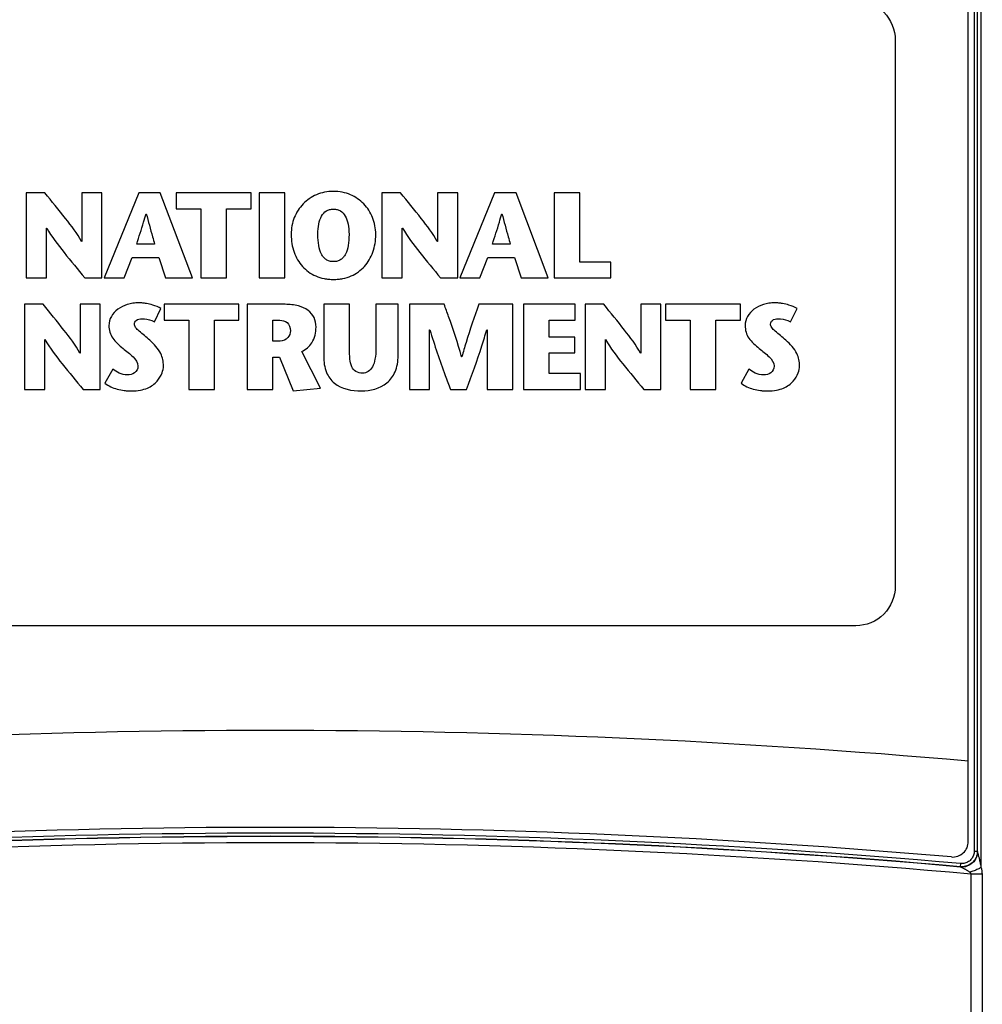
# Model space of a CAD drawing. Header units: inches. Extents: x 0 to 34, y 0 to 22.
# Tile 28 of 50: x 17.7 to 19.3, y 10.6 to 12.1. Entities that reach past the tile are written whole.
import ezdxf

# ---------------------------------------------------------------- set-up
doc = ezdxf.new("R2010")
doc.units = ezdxf.units.IN
doc.header["$LTSCALE"] = 1.87
doc.header["$MEASUREMENT"] = 0
doc.layers.get('0').update_dxf_attribs({"linetype": 'CONTINUOUS'})
doc.layers.add('DATUMCURVES', color=7, linetype='CONTINUOUS')

msp = doc.modelspace()

# ---------------------------------------------------------------- linework, layer by layer
at = {"color": 7, "linetype": 'CONTINUOUS'}
for p, q in [((19.28, 10.7923), (19.28, 12.5654)), ((19.2687, 12.5395), (19.2687, 10.8183)), ((19.2737, 12.5395), (19.2737, 10.8183)), ((19.2741, 10.8177), (19.2741, 12.54)), ((19.2593, 10.8339), (19.2593, 12.5238)), ((17.782, 11.8714), (17.7523, 11.8714)), ((17.7523, 11.8714), (17.7523, 11.7352)), ((17.8734, 11.8714), (17.8412, 11.8714)), ((17.8412, 11.8714), (17.8412, 11.7933)), ((17.8734, 11.7352), (17.8734, 11.8714)), ((17.9322, 11.8714), (17.8768, 11.7352)), ((17.9666, 11.8714), (17.9322, 11.8714)), ((18.0184, 11.7352), (17.9666, 11.8714)), ((18.1118, 11.8714), (17.9921, 11.8714)), ((17.9921, 11.8714), (17.9921, 11.8459)), ((18.1118, 11.8459), (18.1118, 11.8714)), ((18.166, 11.8714), (18.125, 11.8714)), ((18.125, 11.8714), (18.125, 11.7352)), ((18.166, 11.7352), (18.166, 11.8714)), ((18.351, 11.8714), (18.3213, 11.8714)), ((18.3213, 11.8714), (18.3213, 11.7352)), ((18.4425, 11.8714), (18.4102, 11.8714)), ((18.4102, 11.8714), (18.4102, 11.7933)), ((18.4425, 11.7352), (18.4425, 11.8714)), ((18.5012, 11.8714), (18.4458, 11.7352)), ((18.5357, 11.8714), (18.5012, 11.8714)), ((18.5874, 11.7352), (18.5357, 11.8714)), ((18.6376, 11.8714), (18.5966, 11.8714)), ((18.5966, 11.8714), (18.5966, 11.7352)), ((18.6376, 11.7607), (18.6376, 11.8714)), ((17.9921, 11.8459), (18.0314, 11.8459)), ((18.0314, 11.8459), (18.0314, 11.7352)), ((18.0725, 11.8459), (18.1118, 11.8459)), ((18.0725, 11.7352), (18.0725, 11.8459)), ((17.9439, 11.8379), (17.9443, 11.8379)), ((18.5129, 11.8379), (18.5133, 11.8379)), ((17.7846, 11.8149), (17.7849, 11.8149)), ((17.7846, 11.7352), (17.7846, 11.8149)), ((18.3536, 11.8149), (18.354, 11.8149)), ((18.3536, 11.7352), (18.3536, 11.8149)), ((17.8412, 11.7933), (17.8408, 11.7933)), ((17.9575, 11.7893), (17.9289, 11.7893)), ((18.4102, 11.7933), (18.4098, 11.7933)), ((18.5265, 11.7893), (18.4979, 11.7893)), ((17.9089, 11.7352), (17.9219, 11.7677)), ((17.9219, 11.7677), (17.9641, 11.7677)), ((17.9641, 11.7677), (17.9748, 11.7352)), ((18.4779, 11.7352), (18.4909, 11.7677)), ((18.4909, 11.7677), (18.5331, 11.7677)), ((18.5331, 11.7677), (18.5439, 11.7352)), ((18.6874, 11.7607), (18.6376, 11.7607)), ((18.6874, 11.7352), (18.6874, 11.7607)), ((17.7523, 11.7352), (17.7846, 11.7352)), ((17.846, 11.7352), (17.8734, 11.7352)), ((17.8768, 11.7352), (17.9089, 11.7352)), ((17.9748, 11.7352), (18.0184, 11.7352)), ((18.0314, 11.7352), (18.0725, 11.7352)), ((18.125, 11.7352), (18.166, 11.7352)), ((18.3213, 11.7352), (18.3536, 11.7352)), ((18.4151, 11.7352), (18.4425, 11.7352)), ((18.4458, 11.7352), (18.4779, 11.7352)), ((18.5439, 11.7352), (18.5874, 11.7352)), ((18.5966, 11.7352), (18.6874, 11.7352)), ((17.7793, 11.693), (17.7495, 11.693)), ((17.7495, 11.693), (17.7495, 11.5568)), ((17.8707, 11.693), (17.8384, 11.693)), ((17.8384, 11.693), (17.8384, 11.615)), ((17.8707, 11.5568), (17.8707, 11.693)), ((18.0925, 11.693), (17.9729, 11.693)), ((17.9729, 11.693), (17.9729, 11.6675)), ((18.0925, 11.6675), (18.0925, 11.693)), ((18.1664, 11.693), (18.1057, 11.693)), ((18.1057, 11.693), (18.1057, 11.5568)), ((18.2692, 11.693), (18.2281, 11.693)), ((18.2281, 11.693), (18.2281, 11.6097)), ((18.2692, 11.6218), (18.2692, 11.693)), ((18.347, 11.693), (18.3116, 11.693)), ((18.3116, 11.693), (18.3116, 11.6224)), ((18.347, 11.6107), (18.347, 11.693)), ((18.4209, 11.693), (18.3653, 11.693)), ((18.3653, 11.693), (18.3653, 11.5568)), ((18.5304, 11.693), (18.476, 11.693)), ((18.5304, 11.5568), (18.5304, 11.693)), ((18.6306, 11.693), (18.5479, 11.693)), ((18.5479, 11.693), (18.5479, 11.5568)), ((18.6306, 11.6675), (18.6306, 11.693)), ((18.6761, 11.693), (18.6464, 11.693)), ((18.6464, 11.693), (18.6464, 11.5568)), ((18.7676, 11.693), (18.7353, 11.693)), ((18.7353, 11.693), (18.7353, 11.615)), ((18.7676, 11.5568), (18.7676, 11.693)), ((18.8946, 11.693), (18.775, 11.693)), ((18.775, 11.693), (18.775, 11.6675)), ((18.8946, 11.6675), (18.8946, 11.693)), ((17.9573, 11.6648), (17.9678, 11.6862)), ((18.975, 11.6648), (18.9855, 11.6862)), ((17.9729, 11.6675), (18.0122, 11.6675)), ((18.0122, 11.6675), (18.0122, 11.5568)), ((18.0532, 11.6675), (18.0925, 11.6675)), ((18.0532, 11.5568), (18.0532, 11.6675)), ((18.1468, 11.6675), (18.1577, 11.6675)), ((18.1468, 11.6341), (18.1468, 11.6675)), ((18.589, 11.6675), (18.6306, 11.6675)), ((18.589, 11.6407), (18.589, 11.6675)), ((18.775, 11.6675), (18.8143, 11.6675)), ((18.8143, 11.6675), (18.8143, 11.5568)), ((18.8553, 11.6675), (18.8946, 11.6675)), ((18.8553, 11.5568), (18.8553, 11.6675)), ((18.3975, 11.6522), (18.3979, 11.6522)), ((18.3975, 11.5568), (18.3975, 11.6522)), ((18.489, 11.6522), (18.4894, 11.6522)), ((18.4894, 11.6522), (18.4894, 11.5568)), ((18.6296, 11.6407), (18.589, 11.6407)), ((18.6296, 11.6152), (18.6296, 11.6407)), ((17.7818, 11.6366), (17.7822, 11.6366)), ((17.7818, 11.5568), (17.7818, 11.6366)), ((18.1585, 11.6341), (18.1468, 11.6341)), ((18.6787, 11.6366), (18.6791, 11.6366)), ((18.6787, 11.5568), (18.6787, 11.6366)), ((17.8384, 11.615), (17.838, 11.615)), ((18.1468, 11.6084), (18.1575, 11.6084)), ((18.1468, 11.5568), (18.1468, 11.6084)), ((18.1575, 11.6084), (18.1791, 11.5545)), ((18.2231, 11.559), (18.1929, 11.6173)), ((18.4491, 11.6092), (18.4487, 11.6092)), ((18.589, 11.6152), (18.6296, 11.6152)), ((18.589, 11.5823), (18.589, 11.6152)), ((18.7353, 11.615), (18.7349, 11.615)), ((17.8906, 11.5895), (17.8781, 11.567)), ((18.639, 11.5823), (18.589, 11.5823)), ((18.639, 11.5568), (18.639, 11.5823)), ((18.9082, 11.5895), (18.8958, 11.567)), ((17.7495, 11.5568), (17.7818, 11.5568)), ((17.8433, 11.5568), (17.8707, 11.5568)), ((18.0122, 11.5568), (18.0532, 11.5568)), ((18.1057, 11.5568), (18.1468, 11.5568)), ((18.1791, 11.5545), (18.2231, 11.559)), ((18.3653, 11.5568), (18.3975, 11.5568)), ((18.4308, 11.5568), (18.4567, 11.5568)), ((18.4894, 11.5568), (18.5304, 11.5568)), ((18.5479, 11.5568), (18.639, 11.5568)), ((18.6464, 11.5568), (18.6787, 11.5568)), ((18.7402, 11.5568), (18.7676, 11.5568)), ((18.8143, 11.5568), (18.8553, 11.5568)), ((19.2687, 10.8183), (19.2737, 10.8183)), ((19.2741, 10.8178), (19.2737, 10.8183)), ((19.2469, 10.7984), (19.2465, 10.7934)), ((19.2469, 10.7929), (19.2465, 10.7934)), ((19.2817, 10.7814), (19.264, 10.7814)), ((19.264, 10.1218), (19.264, 10.7814)), ((19.2817, 10.1218), (19.2817, 10.7814))]:
    msp.add_line(p, q, dxfattribs=at)
for centre, radius, start, end in [((18.1425, -1.7122), 12.7235, 84.96408, 95.03592), ((18.1425, -1.7122), 12.5685, 85.02614, 94.97386), ((18.1425, -1.7122), 12.5592, 84.95483, 95.04517), ((18.1425, -1.7122), 12.5538, 84.95283, 95.04717), ((18.1425, -1.7122), 12.5542, 84.95483, 95.04516), ((18.1425, -1.7122), 12.5438, 84.87043, 95.12957), ((19.2343, 10.8339), 0.025, 265.0261, 360)]:
    msp.add_arc(centre, radius, start, end, dxfattribs=at)
for points, knots in [([(17.8408, 11.7933), (17.8338, 11.8066), (17.8135, 11.8324), (17.7931, 11.8577), (17.782, 11.8714)], [0, 0, 0, 0, 0.459789, 1, 1, 1, 1]), ([(18.3114, 11.8048), (18.3114, 11.8144), (18.3078, 11.8325), (18.2934, 11.8547), (18.2753, 11.8673), (18.2581, 11.8727), (18.2437, 11.8742), (18.2293, 11.8727), (18.2121, 11.8673), (18.1939, 11.8547), (18.1795, 11.8325), (18.176, 11.8144), (18.176, 11.8048)], [0, 0, 0, 0, 0.124958, 0.249916, 0.374873, 0.437352, 0.499831, 0.562352, 0.624873, 0.749916, 0.874958, 1, 1, 1, 1]), ([(18.4098, 11.7933), (18.4028, 11.8066), (18.3825, 11.8324), (18.3622, 11.8577), (18.351, 11.8714)], [0, 0, 0, 0, 0.459732, 1, 1, 1, 1]), ([(18.2188, 11.8048), (18.2188, 11.8109), (18.2197, 11.8219), (18.2241, 11.8349), (18.2305, 11.8418), (18.2374, 11.8448), (18.2437, 11.8455), (18.25, 11.8448), (18.2568, 11.8418), (18.2632, 11.8349), (18.2677, 11.8219), (18.2686, 11.8109), (18.2686, 11.8048)], [0, 0, 0, 0, 0.125094, 0.250188, 0.375283, 0.43783, 0.500377, 0.56283, 0.625283, 0.750188, 0.875094, 1, 1, 1, 1]), ([(17.9289, 11.7893), (17.9326, 11.801), (17.938, 11.817), (17.9427, 11.8334), (17.9439, 11.8379)], [0, 0, 0, 0, 0.723558, 1, 1, 1, 1]), ([(17.9443, 11.8379), (17.9474, 11.8255), (17.9519, 11.8093), (17.9564, 11.7932), (17.9575, 11.7893)], [0, 0, 0, 0, 0.759426, 1, 1, 1, 1]), ([(18.4979, 11.7893), (18.5016, 11.801), (18.5071, 11.817), (18.5117, 11.8334), (18.5129, 11.8379)], [0, 0, 0, 0, 0.72359, 1, 1, 1, 1]), ([(18.5133, 11.8379), (18.5164, 11.8255), (18.5209, 11.8093), (18.5255, 11.7932), (18.5265, 11.7893)], [0, 0, 0, 0, 0.759402, 1, 1, 1, 1]), ([(17.7849, 11.8149), (17.7929, 11.8011), (17.8135, 11.7744), (17.8349, 11.7487), (17.846, 11.7352)], [0, 0, 0, 0, 0.476922, 1, 1, 1, 1]), ([(18.354, 11.8149), (18.362, 11.8011), (18.3825, 11.7744), (18.4039, 11.7487), (18.4151, 11.7352)], [0, 0, 0, 0, 0.476954, 1, 1, 1, 1]), ([(18.176, 11.8048), (18.176, 11.7947), (18.1792, 11.7755), (18.1906, 11.7562), (18.2036, 11.7445), (18.2152, 11.738), (18.2263, 11.7345), (18.2359, 11.7331), (18.2437, 11.7327), (18.2514, 11.7331), (18.2611, 11.7345), (18.2722, 11.738), (18.2838, 11.7445), (18.2968, 11.7562), (18.3081, 11.7755), (18.3114, 11.7947), (18.3114, 11.8048)], [0, 0, 0, 0, 0.125, 0.25, 0.3125, 0.375, 0.4375, 0.46875, 0.5, 0.53125, 0.5625, 0.625, 0.6875, 0.75, 0.875, 1, 1, 1, 1]), ([(18.2686, 11.8048), (18.2686, 11.7984), (18.2678, 11.7865), (18.2643, 11.7749), (18.2597, 11.768), (18.2554, 11.7642), (18.251, 11.7622), (18.247, 11.7614), (18.2437, 11.7612), (18.2403, 11.7614), (18.2363, 11.7622), (18.2319, 11.7642), (18.2276, 11.768), (18.2231, 11.7749), (18.2196, 11.7865), (18.2188, 11.7984), (18.2188, 11.8048)], [0, 0, 0, 0, 0.125, 0.25, 0.3125, 0.375, 0.4375, 0.46875, 0.5, 0.53125, 0.5625, 0.625, 0.6875, 0.75, 0.875, 1, 1, 1, 1]), ([(17.838, 11.615), (17.8311, 11.6283), (17.8108, 11.6541), (17.7904, 11.6794), (17.7793, 11.693)], [0, 0, 0, 0, 0.45979, 1, 1, 1, 1]), ([(17.9678, 11.6862), (17.9638, 11.6887), (17.956, 11.6918), (17.946, 11.6942), (17.9384, 11.6952), (17.9312, 11.6955), (17.9229, 11.6949), (17.9113, 11.6924), (17.8985, 11.6864), (17.8873, 11.6744), (17.8845, 11.6639), (17.8845, 11.6588)], [0, 0, 0, 0, 0.137544, 0.2402, 0.297698, 0.358749, 0.450024, 0.537745, 0.701239, 0.851236, 1, 1, 1, 1]), ([(18.2158, 11.6566), (18.2158, 11.6618), (18.214, 11.6722), (18.2033, 11.6847), (18.1865, 11.6918), (18.1736, 11.693), (18.1664, 11.693)], [0, 0, 0, 0, 0.22459, 0.440468, 0.688895, 1, 1, 1, 1]), ([(18.4487, 11.6092), (18.4425, 11.6308), (18.4332, 11.6588), (18.4232, 11.6865), (18.4209, 11.693)], [0, 0, 0, 0, 0.764325, 1, 1, 1, 1]), ([(18.476, 11.693), (18.469, 11.6728), (18.4594, 11.645), (18.4512, 11.6168), (18.4491, 11.6092)], [0, 0, 0, 0, 0.729298, 1, 1, 1, 1]), ([(18.7349, 11.615), (18.7279, 11.6283), (18.7076, 11.6541), (18.6873, 11.6794), (18.6761, 11.693)], [0, 0, 0, 0, 0.459723, 1, 1, 1, 1]), ([(18.9855, 11.6862), (18.9814, 11.6887), (18.9736, 11.6918), (18.9636, 11.6942), (18.9561, 11.6952), (18.9488, 11.6955), (18.9405, 11.6949), (18.929, 11.6924), (18.9162, 11.6864), (18.9049, 11.6744), (18.9022, 11.6639), (18.9022, 11.6588)], [0, 0, 0, 0, 0.137545, 0.240177, 0.297651, 0.358668, 0.449988, 0.537732, 0.701235, 0.851225, 1, 1, 1, 1]), ([(17.8845, 11.6588), (17.8845, 11.6519), (17.8892, 11.6367), (17.9012, 11.6276), (17.9071, 11.6224)], [0, 0, 0, 0, 0.468232, 1, 1, 1, 1]), ([(17.9499, 11.6354), (17.9443, 11.6406), (17.9362, 11.6468), (17.9273, 11.6551), (17.9241, 11.6617), (17.9283, 11.6691), (17.9341, 11.6699), (17.9373, 11.6699)], [0, 0, 0, 0, 0.433716, 0.583598, 0.696021, 0.82172, 1, 1, 1, 1]), ([(17.9373, 11.6699), (17.9426, 11.6699), (17.9497, 11.6687), (17.9559, 11.6657), (17.9573, 11.6648)], [0, 0, 0, 0, 0.765643, 1, 1, 1, 1]), ([(18.1577, 11.6675), (18.1618, 11.6675), (18.1718, 11.6659), (18.1748, 11.6556), (18.1748, 11.6508)], [0, 0, 0, 0, 0.460853, 1, 1, 1, 1]), ([(18.1929, 11.6173), (18.1993, 11.6205), (18.2122, 11.6314), (18.2158, 11.648), (18.2158, 11.6566)], [0, 0, 0, 0, 0.452886, 1, 1, 1, 1]), ([(18.9022, 11.6588), (18.9022, 11.6519), (18.9068, 11.6367), (18.9189, 11.6276), (18.9248, 11.6224)], [0, 0, 0, 0, 0.468174, 1, 1, 1, 1]), ([(18.9676, 11.6354), (18.962, 11.6406), (18.9538, 11.6468), (18.9449, 11.6551), (18.9418, 11.6617), (18.9459, 11.6691), (18.9518, 11.6699), (18.9549, 11.6699)], [0, 0, 0, 0, 0.433798, 0.583708, 0.696152, 0.821814, 1, 1, 1, 1]), ([(18.9549, 11.6699), (18.9602, 11.6699), (18.9673, 11.6687), (18.9736, 11.6657), (18.975, 11.6648)], [0, 0, 0, 0, 0.765643, 1, 1, 1, 1]), ([(18.1748, 11.6508), (18.1748, 11.6468), (18.1718, 11.6381), (18.163, 11.6341), (18.1585, 11.6341)], [0, 0, 0, 0, 0.46842, 1, 1, 1, 1]), ([(18.3979, 11.6522), (18.4053, 11.6276), (18.4163, 11.5958), (18.428, 11.5643), (18.4308, 11.5568)], [0, 0, 0, 0, 0.762692, 1, 1, 1, 1]), ([(18.4567, 11.5568), (18.4651, 11.5799), (18.4766, 11.6115), (18.4864, 11.6436), (18.489, 11.6522)], [0, 0, 0, 0, 0.732415, 1, 1, 1, 1]), ([(17.7822, 11.6366), (17.7902, 11.6228), (17.8107, 11.5961), (17.8321, 11.5704), (17.8433, 11.5568)], [0, 0, 0, 0, 0.476939, 1, 1, 1, 1]), ([(17.9717, 11.5946), (17.9717, 11.6013), (17.9683, 11.6176), (17.9566, 11.6292), (17.9499, 11.6354)], [0, 0, 0, 0, 0.422355, 1, 1, 1, 1]), ([(18.6791, 11.6366), (18.687, 11.6228), (18.7076, 11.5961), (18.729, 11.5704), (18.7402, 11.5568)], [0, 0, 0, 0, 0.476908, 1, 1, 1, 1]), ([(18.9894, 11.5946), (18.9894, 11.6013), (18.986, 11.6176), (18.9743, 11.6292), (18.9676, 11.6354)], [0, 0, 0, 0, 0.422355, 1, 1, 1, 1]), ([(17.9071, 11.6224), (17.9124, 11.6178), (17.9224, 11.611), (17.931, 11.5998), (17.931, 11.5942)], [0, 0, 0, 0, 0.556242, 1, 1, 1, 1]), ([(18.2281, 11.6097), (18.2281, 11.601), (18.2301, 11.5848), (18.2488, 11.5587), (18.2733, 11.5545), (18.2882, 11.5545)], [0, 0, 0, 0, 0.283839, 0.513442, 1, 1, 1, 1]), ([(18.2902, 11.5829), (18.2865, 11.5829), (18.2791, 11.5842), (18.2719, 11.5937), (18.2695, 11.6067), (18.2692, 11.6163), (18.2692, 11.6218)], [0, 0, 0, 0, 0.218594, 0.418051, 0.670787, 1, 1, 1, 1]), ([(18.2882, 11.5545), (18.3026, 11.5545), (18.3261, 11.56), (18.3447, 11.5855), (18.347, 11.6019), (18.347, 11.6107)], [0, 0, 0, 0, 0.472299, 0.710339, 1, 1, 1, 1]), ([(18.3116, 11.6224), (18.3116, 11.6167), (18.3109, 11.6066), (18.3072, 11.5935), (18.3001, 11.5847), (18.2933, 11.5829), (18.2902, 11.5829)], [0, 0, 0, 0, 0.344916, 0.607367, 0.810136, 1, 1, 1, 1]), ([(18.9248, 11.6224), (18.93, 11.6178), (18.94, 11.611), (18.9487, 11.5998), (18.9487, 11.5942)], [0, 0, 0, 0, 0.556157, 1, 1, 1, 1]), ([(17.8781, 11.567), (17.8838, 11.5624), (17.8943, 11.5578), (17.9071, 11.5553), (17.915, 11.5546), (17.9236, 11.5544), (17.9342, 11.5552), (17.9486, 11.5593), (17.9618, 11.5683), (17.9697, 11.5818), (17.9717, 11.5907), (17.9717, 11.5946)], [0, 0, 0, 0, 0.185574, 0.285026, 0.335816, 0.386925, 0.506394, 0.606847, 0.769472, 0.901074, 1, 1, 1, 1]), ([(17.931, 11.5942), (17.931, 11.5901), (17.9266, 11.5816), (17.9133, 11.579), (17.9009, 11.5822), (17.8938, 11.5871), (17.8906, 11.5895)], [0, 0, 0, 0, 0.24473, 0.487143, 0.757747, 1, 1, 1, 1]), ([(18.8958, 11.567), (18.9014, 11.5624), (18.9119, 11.5578), (18.9248, 11.5553), (18.9326, 11.5546), (18.9412, 11.5544), (18.9518, 11.5552), (18.9663, 11.5593), (18.9794, 11.5683), (18.9874, 11.5818), (18.9894, 11.5907), (18.9894, 11.5946)], [0, 0, 0, 0, 0.185647, 0.285098, 0.335881, 0.386981, 0.506438, 0.606882, 0.769494, 0.901084, 1, 1, 1, 1]), ([(18.9487, 11.5942), (18.9487, 11.5901), (18.9443, 11.5816), (18.931, 11.579), (18.9186, 11.5822), (18.9114, 11.5871), (18.9082, 11.5895)], [0, 0, 0, 0, 0.244663, 0.487003, 0.757778, 1, 1, 1, 1]), ([(19.2737, 10.8183), (19.2737, 10.8155), (19.2728, 10.81), (19.2687, 10.8026), (19.2626, 10.7969), (19.2549, 10.7936), (19.2492, 10.7931), (19.2465, 10.7934)], [0, 0, 0, 0, 0.199879, 0.399646, 0.599541, 0.799285, 1, 1, 1, 1]), ([(19.2687, 10.8183), (19.2687, 10.8161), (19.2679, 10.8116), (19.2647, 10.8057), (19.2598, 10.8012), (19.2536, 10.7985), (19.2491, 10.7982), (19.2469, 10.7984)], [0, 0, 0, 0, 0.200009, 0.40012, 0.600016, 0.799547, 1, 1, 1, 1]), ([(19.2741, 10.8178), (19.2741, 10.8144), (19.2726, 10.8075), (19.2664, 10.7989), (19.2574, 10.7935), (19.2503, 10.7926), (19.2469, 10.7929)], [0, 0, 0, 0, 0.249972, 0.5, 0.750028, 1, 1, 1, 1]), ([(19.2741, 10.8177), (19.2741, 10.8143), (19.2727, 10.8074), (19.2665, 10.7989), (19.2574, 10.7935), (19.2503, 10.7926), (19.2469, 10.7929)], [0, 0, 0, 0, 0.24946, 0.499268, 0.749338, 1, 1, 1, 1]), ([(19.2741, 10.8177), (19.2741, 10.8178), (19.2741, 10.8178), (19.2741, 10.8178), (19.2741, 10.8178)], [0, 0, 0, 0, 0.592087, 1, 1, 1, 1]), ([(19.28, 10.7923), (19.2798, 10.7936), (19.2794, 10.7961), (19.2787, 10.7996), (19.278, 10.8028), (19.2773, 10.8057), (19.2767, 10.8082), (19.2761, 10.8103), (19.2756, 10.8121), (19.2752, 10.8136), (19.2749, 10.8148), (19.2746, 10.8157), (19.2744, 10.8164), (19.2743, 10.817), (19.2742, 10.8174), (19.2741, 10.8177), (19.2741, 10.8177)], [0, 0, 0, 0, 0.148841, 0.288555, 0.415294, 0.527758, 0.626158, 0.710542, 0.781033, 0.838677, 0.885088, 0.92197, 0.950852, 0.972957, 0.989317, 1, 1, 1, 1]), ([(19.2616, 10.7847), (19.2611, 10.7851), (19.26, 10.7859), (19.2583, 10.787), (19.2566, 10.788), (19.2549, 10.7889), (19.2534, 10.7897), (19.252, 10.7904), (19.2508, 10.791), (19.2498, 10.7915), (19.249, 10.7919), (19.2483, 10.7922), (19.2478, 10.7924), (19.2474, 10.7926), (19.2472, 10.7928), (19.247, 10.7929), (19.2469, 10.7929), (19.2469, 10.7929)], [0, 0, 0, 0, 0.116165, 0.238314, 0.358681, 0.472081, 0.575755, 0.667658, 0.746388, 0.811927, 0.86529, 0.907924, 0.94129, 0.966632, 0.984997, 0.99659, 1, 1, 1, 1]), ([(19.28, 10.7923), (19.2783, 10.7912), (19.2745, 10.7892), (19.2683, 10.7867), (19.2639, 10.7853), (19.2616, 10.7847)], [0, 0, 0, 0, 0.300949, 0.642613, 1, 1, 1, 1]), ([(19.2817, 10.7814), (19.2817, 10.7824), (19.2816, 10.7844), (19.2812, 10.7872), (19.2807, 10.7898), (19.2802, 10.7915), (19.28, 10.7923)], [0, 0, 0, 0, 0.276295, 0.528218, 0.7661, 1, 1, 1, 1]), ([(19.264, 10.7814), (19.2639, 10.7817), (19.2637, 10.7823), (19.2631, 10.7831), (19.2624, 10.7839), (19.2619, 10.7844), (19.2616, 10.7847)], [0, 0, 0, 0, 0.232532, 0.470016, 0.722687, 1, 1, 1, 1])]:
    msp.add_open_spline(points, degree=3, knots=knots, dxfattribs=at)
at = {"layer": 'DATUMCURVES', "color": 40, "linetype": 'CONTINUOUS'}
for points, knots in [([(19.0795, 12.1789, 1.0726), (19.0955, 12.1789, 1.0726), (19.129, 12.1654, 1.0726), (19.1424, 12.1319, 1.0726), (19.1424, 12.1159, 1.0726)], [0, 0, 0, 0, 0.499945, 1, 1, 1, 1]), ([(19.1424, 12.1159, 1.0726), (19.1424, 12.0703, 1.0726), (19.1424, 11.779, 1.0726), (19.1424, 11.4877, 1.0726), (19.1424, 11.2419, 1.0726)], [0, 0, 0, 0, 0.15625, 1, 1, 1, 1]), ([(19.1424, 11.2419, 1.0726), (19.1424, 11.2258, 1.0726), (19.129, 11.1923, 1.0726), (19.0955, 11.1789, 1.0726), (19.0795, 11.1789, 1.0726)], [0, 0, 0, 0, 0.500053, 1, 1, 1, 1]), ([(19.0795, 11.1789, 1.0726), (18.9818, 11.1789, 1.0726), (18.3572, 11.1789, 1.0726), (17.7325, 11.1789, 1.0726), (17.2055, 11.1789, 1.0726)], [0, 0, 0, 0, 0.15625, 1, 1, 1, 1])]:
    msp.add_open_spline(points, degree=3, knots=knots, dxfattribs=at)

doc.saveas('drawing.dxf')
